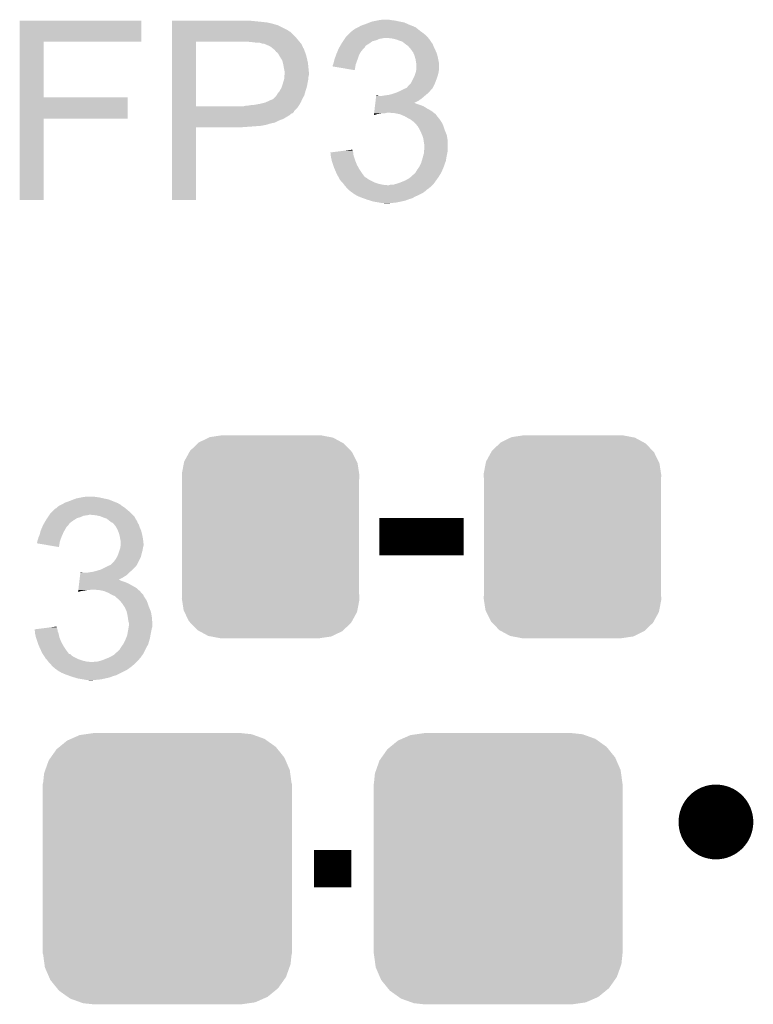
# Model space of a CAD drawing. Extents: x -4 to 126, y -8 to 66.
# Tile 159 of 256: x 56.59 to 60.58, y 47.02 to 52.36. Entities that reach past the tile are written whole.
import ezdxf

# ---------------------------------------------------------------- set-up
doc = ezdxf.new("R2010")
doc.units = 0
doc.layers.get('0').update_dxf_attribs({"linetype": 'CONTINUOUS'})
doc.layers.add('CLICKER_2_FOR_TMPM4L4A_V104_GTO', color=11, linetype='CONTINUOUS')
doc.layers.add('CLICKER_2_FOR_TMPM4L4A_V104_GTS', color=8, linetype='CONTINUOUS')

# ---------------------------------------------------------------- blocks, each defined once
blk = doc.blocks.new('CUSTOM_204')
for points in [[(-0.39008, 0.512452), (-0.336512, 0.538644), (0.3876, 0.512452), (0.339192, 0.538644)], [(-0.336512, 0.538644), (-0.330752, 0.54146), (0.339192, 0.538644), (0.324464, 0.54146)], [(-0.330752, 0.54146), (-0.266332, 0.551046), (0.324464, 0.54146), (0.274326, 0.551046)], [(-0.266332, 0.551046), (-0.26543, 0.55118), (0.274326, 0.551046), (0.26543, 0.55118)], [(-0.437866, 0.466866), (-0.39557, 0.507216), (0.436224, 0.466866), (0.397276, 0.507216)], [(-0.39557, 0.507216), (-0.39008, 0.512452), (0.397276, 0.507216), (0.3876, 0.512452)], [(-0.469636, 0.408968), (-0.4418, 0.4597), (0.468318, 0.408968), (0.44314, 0.4597)], [(-0.4418, 0.4597), (-0.437866, 0.466866), (0.44314, 0.4597), (0.436224, 0.466866)], [(-0.482418, 0.344176), (-0.4713, 0.400542), (0.481224, 0.344176), (0.472498, 0.400542)], [(-0.4713, 0.400542), (-0.469636, 0.408968), (0.472498, 0.400542), (0.468318, 0.408968)], [(-0.4826, 0.33528), (-0.482418, 0.344176), (0.4826, 0.33528), (0.481224, 0.344176)], [(-0.48133, 0.311898), (-0.4826, 0.33528), (0.48133, 0.311898), (0.4826, 0.33528)], [(-0.48133, 0.311896), (-0.48133, 0.311898), (0.48133, 0.311896), (0.48133, 0.311898)], [(-0.48133, -0.311896), (-0.48133, 0.311896), (0.48133, -0.311896), (0.48133, 0.311896)], [(-0.4826, -0.33528), (-0.481332, -0.311898), (0.4826, -0.33528), (0.48133, -0.311898)], [(-0.481332, -0.311898), (-0.48133, -0.311896), (0.48133, -0.311898), (0.48133, -0.311896)], [(-0.481222, -0.344176), (-0.4826, -0.33528), (0.482418, -0.344176), (0.4826, -0.33528)], [(-0.472498, -0.400542), (-0.481222, -0.344176), (0.471298, -0.400542), (0.482418, -0.344176)], [(-0.468316, -0.408968), (-0.472498, -0.400542), (0.469636, -0.408968), (0.471298, -0.400542)], [(-0.44314, -0.4597), (-0.468316, -0.408968), (0.441798, -0.4597), (0.469636, -0.408968)], [(-0.436222, -0.466866), (-0.44314, -0.4597), (0.437866, -0.466866), (0.441798, -0.4597)], [(-0.397276, -0.507216), (-0.436222, -0.466866), (0.395568, -0.507216), (0.437866, -0.466866)], [(-0.387598, -0.512452), (-0.397276, -0.507216), (0.39008, -0.512452), (0.395568, -0.507216)], [(-0.339192, -0.538644), (-0.387598, -0.512452), (0.33651, -0.538644), (0.39008, -0.512452)], [(-0.324462, -0.54146), (-0.339192, -0.538644), (0.330752, -0.54146), (0.33651, -0.538644)], [(-0.274326, -0.551046), (-0.324462, -0.54146), (0.26633, -0.551046), (0.330752, -0.54146)], [(-0.26543, -0.55118), (-0.274326, -0.551046), (0.26543, -0.55118), (0.26633, -0.551046)]]:
    blk.add_solid(points)
blk = doc.blocks.new('CUSTOM_205')
for points in [[(-0.586032, 0.66231), (-0.544558, 0.696232), (0.58904, 0.66231), (0.541268, 0.696232)], [(-0.544558, 0.696232), (-0.523568, 0.705436), (0.541268, 0.696232), (0.528306, 0.705436)], [(-0.523568, 0.705436), (-0.47634, 0.726144), (0.528306, 0.705436), (0.470706, 0.726144)], [(-0.47634, 0.726144), (-0.444658, 0.730636), (0.470706, 0.726144), (0.45821, 0.730636)], [(-0.444658, 0.730636), (-0.40259, 0.7366), (0.45821, 0.730636), (0.40259, 0.7366)], [(-0.633606, 0.604434), (-0.602216, 0.649072), (0.635932, 0.604434), (0.599766, 0.649072)], [(-0.602216, 0.649072), (-0.586032, 0.66231), (0.599766, 0.649072), (0.58904, 0.66231)], [(-0.645062, 0.58814), (-0.633606, 0.604434), (0.642988, 0.58814), (0.635932, 0.604434)], [(-0.669936, 0.517928), (-0.663508, 0.536078), (0.668014, 0.517928), (0.665526, 0.536078)], [(-0.663508, 0.536078), (-0.645062, 0.58814), (0.665526, 0.536078), (0.642988, 0.58814)], [(-0.67564, 0.46228), (-0.669936, 0.517928), (0.67564, 0.46228), (0.668014, 0.517928)], [(-0.67691, -0.46228), (-0.67691, 0.46228), (0.67691, -0.46228), (0.67691, 0.46228)], [(-0.668012, -0.517928), (-0.67564, -0.46228), (0.669936, -0.517928), (0.67564, -0.46228)], [(-0.665526, -0.536078), (-0.668012, -0.517928), (0.663506, -0.536078), (0.669936, -0.517928)], [(-0.642986, -0.58814), (-0.665526, -0.536078), (0.645062, -0.58814), (0.663506, -0.536078)], [(-0.635932, -0.604434), (-0.642986, -0.58814), (0.633604, -0.604434), (0.645062, -0.58814)], [(-0.599764, -0.649072), (-0.635932, -0.604434), (0.602216, -0.649072), (0.633604, -0.604434)], [(-0.58904, -0.66231), (-0.599764, -0.649072), (0.58603, -0.66231), (0.602216, -0.649072)], [(-0.541266, -0.696232), (-0.58904, -0.66231), (0.544558, -0.696232), (0.58603, -0.66231)], [(-0.528306, -0.705436), (-0.541266, -0.696232), (0.523566, -0.705436), (0.544558, -0.696232)], [(-0.470704, -0.726144), (-0.528306, -0.705436), (0.47634, -0.726144), (0.523566, -0.705436)], [(-0.45821, -0.730636), (-0.470704, -0.726144), (0.444656, -0.730636), (0.47634, -0.726144)], [(-0.40259, -0.7366), (-0.45821, -0.730636), (0.40259, -0.7366), (0.444656, -0.730636)]]:
    blk.add_solid(points)

msp = doc.modelspace()

# ---------------------------------------------------------------- linework, layer by layer
at = {"layer": 'CLICKER_2_FOR_TMPM4L4A_V104_GTO', "const_width": 0.2032}
for points in [[(58.547, 49.5554), (59.0042, 49.5554)], [(58.1914, 47.752), (58.3946, 47.752)]]:
    msp.add_lwpolyline(points, dxfattribs=at)
msp.add_lwpolyline([(60.2742, 48.006, 1), (60.4774, 48.006, 1)], format="xyb", close=True, dxfattribs=at)
at = {"layer": 'CLICKER_2_FOR_TMPM4L4A_V104_GTO'}
for points in [[(56.591218, 52.24526), (56.59122, 52.359538), (57.251578, 52.24526), (57.2516, 52.359538)], [(56.59122, 52.359538), (56.591222, 52.35956), (57.2516, 52.359538), (56.591222, 52.35956)], [(57.41926, 52.35702), (57.419262, 52.35956), (57.86374, 52.35702), (57.840878, 52.35956)], [(57.41926, 52.35194), (57.41926, 52.35702), (57.91454, 52.35194), (57.86374, 52.35702)], [(57.41926, 52.3494), (57.41926, 52.35194), (57.934862, 52.3494), (57.91454, 52.35194)], [(57.41926, 52.34686), (57.41926, 52.3494), (57.94756, 52.34686), (57.937402, 52.3494)], [(57.41926, 52.34432), (57.41926, 52.34686), (57.96026, 52.34432), (57.94756, 52.34686)], [(57.41926, 52.33416), (57.41926, 52.34432), (57.99582, 52.33416), (57.96026, 52.34432)], [(57.41926, 52.31384), (57.41926, 52.33416), (58.036458, 52.31384), (57.99582, 52.33416)], [(58.412382, 52.31384), (58.432694, 52.323998), (58.75528, 52.31384), (58.742582, 52.323998)], [(58.432694, 52.323998), (58.432698, 52.324), (58.742582, 52.323998), (58.742578, 52.324)], [(58.432698, 52.324), (58.436932, 52.32654), (58.742578, 52.324), (58.734964, 52.32654)], [(58.436932, 52.32654), (58.441154, 52.329074), (58.734964, 52.32654), (58.732426, 52.329074)], [(58.441154, 52.329074), (58.441166, 52.32908), (58.732426, 52.329074), (58.729884, 52.32908)], [(58.441166, 52.32908), (58.4454, 52.33162), (58.729884, 52.32908), (58.723534, 52.33162)], [(58.4454, 52.33162), (58.466354, 52.33924), (58.723534, 52.33162), (58.70448, 52.33924)], [(58.466354, 52.33924), (58.47334, 52.34178), (58.70448, 52.33924), (58.698766, 52.34178)], [(58.47334, 52.34178), (58.493146, 52.349398), (58.698766, 52.34178), (58.681622, 52.349398)], [(58.493146, 52.349398), (58.506362, 52.35448), (58.681622, 52.349398), (58.65622, 52.35448)], [(58.506362, 52.35448), (58.53176, 52.35956), (58.65622, 52.35448), (58.633358, 52.35956)], [(58.53176, 52.35956), (58.54446, 52.3621), (58.633358, 52.35956), (58.61304, 52.3621)], [(58.54446, 52.3621), (58.562242, 52.36464), (58.61304, 52.3621), (58.597802, 52.36464)], [(57.419258, 52.26558), (57.41926, 52.298598), (58.09488, 52.26558), (58.06186, 52.298598)], [(57.419258, 52.25034), (57.419258, 52.26558), (58.10758, 52.25034), (58.09488, 52.26558)], [(57.41926, 52.303678), (57.41926, 52.31384), (58.05424, 52.303678), (58.036458, 52.31384)], [(57.41926, 52.301138), (57.41926, 52.303678), (58.056784, 52.301138), (58.05424, 52.303678)], [(57.41926, 52.298598), (57.41926, 52.301138), (58.06186, 52.298598), (58.056784, 52.301138)], [(58.357344, 52.260498), (58.359038, 52.26304), (58.546998, 52.260498), (58.56224, 52.26304)], [(58.359038, 52.26304), (58.360732, 52.26558), (58.56224, 52.26304), (58.574938, 52.26558)], [(58.360732, 52.26558), (58.364122, 52.270662), (58.81225, 52.26558), (58.807896, 52.270662)], [(58.364122, 52.270662), (58.3692, 52.27574), (58.807896, 52.270662), (58.803542, 52.27574)], [(58.3692, 52.27574), (58.38444, 52.29098), (58.803542, 52.27574), (58.78576, 52.29098)], [(58.38444, 52.29098), (58.394604, 52.301142), (58.78576, 52.29098), (58.771534, 52.301142)], [(58.394604, 52.301142), (58.399676, 52.30368), (58.771534, 52.301142), (58.76798, 52.30368)], [(58.399676, 52.30368), (58.39968, 52.303682), (58.76798, 52.30368), (58.767978, 52.303682)], [(58.39968, 52.303682), (58.40476, 52.30876), (58.767978, 52.303682), (58.76163, 52.30876)], [(58.40476, 52.30876), (58.412382, 52.31384), (58.76163, 52.30876), (58.75528, 52.31384)], [(58.613038, 52.26304), (58.587642, 52.26558), (58.814428, 52.26304), (58.81225, 52.26558)], [(58.635898, 52.25796), (58.613038, 52.26304), (58.81878, 52.25796), (58.814428, 52.26304)], [(56.591212, 51.943), (56.591218, 52.245238), (56.720762, 51.943), (56.72074, 52.245238)], [(56.591218, 52.245238), (56.591218, 52.24526), (56.72074, 52.245238), (57.251578, 52.24526)], [(57.41925, 51.894762), (57.419258, 52.24526), (57.54878, 51.894762), (57.548802, 52.24526)], [(57.419258, 52.24526), (57.419258, 52.25034), (58.111934, 52.24526), (58.10758, 52.25034)], [(57.85358, 52.24272), (57.82818, 52.24526), (58.114112, 52.24272), (58.111934, 52.24526)], [(57.873902, 52.24018), (57.85358, 52.24272), (58.116288, 52.24018), (58.114112, 52.24272)], [(57.901838, 52.23764), (57.891682, 52.24018), (58.118466, 52.23764), (58.116288, 52.24018)], [(57.909464, 52.2351), (57.901838, 52.23764), (58.120642, 52.2351), (58.118466, 52.23764)], [(57.917084, 52.235098), (57.909464, 52.2351), (58.120644, 52.235098), (58.120642, 52.2351)], [(57.92301, 52.232558), (57.917084, 52.235098), (58.12282, 52.232558), (58.120644, 52.235098)], [(57.95264, 52.219858), (57.92301, 52.232558), (58.128468, 52.219858), (58.12282, 52.232558)], [(57.96534, 52.2097), (57.95264, 52.219858), (58.132982, 52.2097), (58.128468, 52.219858)], [(57.96852, 52.207156), (57.96534, 52.2097), (58.13552, 52.207156), (58.132982, 52.2097)], [(58.322842, 52.202078), (58.32602, 52.209702), (58.455558, 52.202078), (58.463182, 52.209702)], [(58.32602, 52.209702), (58.327498, 52.212238), (58.463182, 52.209702), (58.465718, 52.212238)], [(58.327498, 52.212238), (58.33194, 52.219854), (58.465718, 52.212238), (58.470796, 52.219854)], [(58.33194, 52.219854), (58.333418, 52.222388), (58.470796, 52.219854), (58.4708, 52.222388)], [(58.333418, 52.222388), (58.340834, 52.2351), (58.4708, 52.222388), (58.49112, 52.2351)], [(58.340834, 52.2351), (58.343798, 52.24018), (58.49112, 52.2351), (58.49823, 52.24018)], [(58.343798, 52.24018), (58.348876, 52.247798), (58.49823, 52.24018), (58.508896, 52.247798)], [(58.348876, 52.247798), (58.352264, 52.25288), (58.508896, 52.247798), (58.529218, 52.25288)], [(58.352264, 52.25288), (58.357344, 52.260498), (58.529218, 52.25288), (58.546998, 52.260498)], [(58.65622, 52.25034), (58.635898, 52.25796), (58.823862, 52.25034), (58.81878, 52.25796)], [(58.671458, 52.24526), (58.65622, 52.25034), (58.827248, 52.24526), (58.823862, 52.25034)], [(58.68416, 52.2351), (58.671458, 52.24526), (58.834022, 52.2351), (58.827248, 52.24526)], [(58.684164, 52.235098), (58.68416, 52.2351), (58.834022, 52.235098), (58.834022, 52.2351)], [(58.687552, 52.232556), (58.684164, 52.235098), (58.83656, 52.232556), (58.834022, 52.235098)], [(58.69432, 52.22748), (58.687552, 52.232556), (58.838254, 52.22748), (58.83656, 52.232556)], [(58.69813, 52.22494), (58.69432, 52.22748), (58.8391, 52.22494), (58.838254, 52.22748)], [(58.701938, 52.2224), (58.69813, 52.22494), (58.840116, 52.2224), (58.8391, 52.22494)], [(58.710648, 52.21224), (58.701938, 52.2224), (58.84418, 52.21224), (58.840116, 52.2224)], [(58.71718, 52.20462), (58.710648, 52.21224), (58.84799, 52.20462), (58.84418, 52.21224)], [(57.97804, 52.19954), (57.96852, 52.207156), (58.13806, 52.19954), (58.13552, 52.207156)], [(57.978042, 52.199538), (57.97804, 52.19954), (58.138062, 52.199538), (58.13806, 52.19954)], [(57.985662, 52.189378), (57.978042, 52.199538), (58.142126, 52.189378), (58.138062, 52.199538)], [(57.989466, 52.186842), (57.985662, 52.189378), (58.14314, 52.186842), (58.142126, 52.189378)], [(57.993282, 52.184298), (57.989466, 52.186842), (58.143988, 52.184298), (58.14314, 52.186842)], [(57.998358, 52.176682), (57.993282, 52.184298), (58.146526, 52.176682), (58.143988, 52.184298)], [(58.001264, 52.1716), (57.998358, 52.176682), (58.148218, 52.1716), (58.146526, 52.176682)], [(58.00852, 52.1589), (58.001264, 52.1716), (58.151396, 52.1589), (58.148218, 52.1716)], [(58.013602, 52.15128), (58.00852, 52.1589), (58.1533, 52.15128), (58.151396, 52.1589)], [(58.303162, 52.15128), (58.310548, 52.171598), (58.428466, 52.15128), (58.43524, 52.171598)], [(58.310548, 52.171598), (58.31332, 52.179218), (58.43524, 52.171598), (58.439592, 52.179218)], [(58.31332, 52.179218), (58.317552, 52.189378), (58.439592, 52.179218), (58.445398, 52.189378)], [(58.317552, 52.189378), (58.322842, 52.202078), (58.445398, 52.189378), (58.455558, 52.202078)], [(58.722624, 52.197), (58.71718, 52.20462), (58.8518, 52.197), (58.84799, 52.20462)], [(58.729878, 52.186842), (58.722624, 52.197), (58.856154, 52.186842), (58.8518, 52.197)], [(58.733148, 52.179218), (58.729878, 52.186842), (58.85942, 52.179218), (58.856154, 52.186842)], [(58.7375, 52.169062), (58.733148, 52.179218), (58.86196, 52.169062), (58.85942, 52.179218)], [(58.740404, 52.1589), (58.7375, 52.169062), (58.8645, 52.1589), (58.86196, 52.169062)], [(58.74258, 52.151282), (58.740404, 52.1589), (58.866024, 52.151282), (58.8645, 52.1589)], [(58.018682, 52.143658), (58.013602, 52.15128), (58.154994, 52.143658), (58.1533, 52.15128)], [(58.022492, 52.128418), (58.018682, 52.143658), (58.15838, 52.128418), (58.154994, 52.143658)], [(58.02376, 52.12334), (58.022492, 52.128418), (58.158888, 52.12334), (58.15838, 52.128418)], [(58.0263, 52.1081), (58.02376, 52.12334), (58.160412, 52.1081), (58.158888, 52.12334)], [(58.03138, 52.082698), (58.0263, 52.1081), (58.162954, 52.082698), (58.160412, 52.1081)], [(58.293, 52.110658), (58.293002, 52.118264), (58.415762, 52.110658), (58.417034, 52.118264)], [(58.412358, 52.090324), (58.293, 52.110658), (58.412358, 52.090324), (58.415762, 52.110658)], [(58.293002, 52.118264), (58.294268, 52.120798), (58.417034, 52.118264), (58.41746, 52.120798)], [(58.294268, 52.120798), (58.29554, 52.123342), (58.41746, 52.120798), (58.418384, 52.123342)], [(58.29554, 52.123342), (58.298078, 52.13096), (58.418384, 52.123342), (58.421154, 52.13096)], [(58.298078, 52.13096), (58.302526, 52.14874), (58.421154, 52.13096), (58.42762, 52.14874)], [(58.302526, 52.14874), (58.303162, 52.15128), (58.42762, 52.14874), (58.428466, 52.15128)], [(58.74512, 52.13604), (58.74258, 52.151282), (58.869072, 52.13604), (58.866024, 52.151282)], [(58.74563, 52.133498), (58.74512, 52.13604), (58.86958, 52.133498), (58.869072, 52.13604)], [(58.74766, 52.123342), (58.74563, 52.133498), (58.86958, 52.123342), (58.86958, 52.133498)], [(58.74766, 52.097942), (58.74766, 52.123342), (58.86958, 52.097942), (58.86958, 52.123342)], [(58.02905, 52.044598), (58.029898, 52.054758), (58.16092, 52.044598), (58.16092, 52.054758)], [(58.029898, 52.054758), (58.030744, 52.064918), (58.16092, 52.054758), (58.16346, 52.064918)], [(58.030744, 52.064918), (58.03138, 52.07254), (58.16346, 52.064918), (58.16346, 52.07254)], [(58.03138, 52.077622), (58.03138, 52.082698), (58.16346, 52.077622), (58.162954, 52.082698)], [(58.03138, 52.07254), (58.03138, 52.077622), (58.16346, 52.07254), (58.16346, 52.077622)], [(58.717182, 52.019204), (58.734958, 52.05476), (58.848626, 52.019204), (58.86196, 52.05476)], [(58.734958, 52.05476), (58.7375, 52.059842), (58.86196, 52.05476), (58.863412, 52.059842)], [(58.7375, 52.059842), (58.741732, 52.072538), (58.863412, 52.059842), (58.86704, 52.072538)], [(58.741732, 52.072538), (58.74512, 52.0827), (58.86704, 52.072538), (58.868732, 52.0827)], [(58.74512, 52.0827), (58.745966, 52.087778), (58.868732, 52.0827), (58.86958, 52.087778)], [(58.745966, 52.087778), (58.74766, 52.097942), (58.86958, 52.087778), (58.86958, 52.097942)], [(58.0136, 51.993798), (58.016986, 52.003958), (58.150172, 51.993798), (58.1533, 52.003958)], [(58.016986, 52.003958), (58.02122, 52.01666), (58.1533, 52.003958), (58.155416, 52.01666)], [(58.02122, 52.01666), (58.021982, 52.0192), (58.155416, 52.01666), (58.15584, 52.0192)], [(58.021982, 52.0192), (58.02884, 52.042058), (58.15584, 52.0192), (58.16041, 52.042058)], [(58.02884, 52.042058), (58.02905, 52.044598), (58.16041, 52.042058), (58.16092, 52.044598)], [(58.693048, 51.9938), (58.696862, 51.996342), (58.836558, 51.9938), (58.837828, 51.996342)], [(58.696862, 51.996342), (58.704482, 52.0065), (58.837828, 51.996342), (58.842908, 52.0065)], [(58.704482, 52.0065), (58.712098, 52.01412), (58.842908, 52.0065), (58.84672, 52.01412)], [(58.712098, 52.01412), (58.717182, 52.019204), (58.84672, 52.01412), (58.848626, 52.019204)], [(56.591208, 51.82616), (56.591212, 51.942978), (57.177918, 51.82616), (57.17794, 51.942978)], [(56.591212, 51.942978), (56.591212, 51.943), (57.17794, 51.942978), (56.720762, 51.943)], [(57.970416, 51.93538), (57.985658, 51.950618), (58.1279, 51.93538), (58.136608, 51.950618)], [(57.985658, 51.950618), (57.987182, 51.953158), (58.136608, 51.950618), (58.13806, 51.953158)], [(57.987182, 51.953158), (57.993278, 51.963318), (58.13806, 51.953158), (58.140962, 51.963318)], [(57.993278, 51.963318), (57.999374, 51.97094), (58.140962, 51.963318), (58.14314, 51.97094)], [(57.999374, 51.97094), (58.00344, 51.976022), (58.14314, 51.97094), (58.144702, 51.976022)], [(58.00344, 51.976022), (58.0136, 51.993798), (58.144702, 51.976022), (58.150172, 51.993798)], [(58.527422, 51.93792), (58.528936, 51.95062), (58.778142, 51.93792), (58.792956, 51.95062)], [(58.528936, 51.95062), (58.529238, 51.953158), (58.541924, 51.95062), (58.536844, 51.953158)], [(58.529238, 51.953158), (58.52924, 51.95316), (58.536844, 51.953158), (58.52924, 51.95316)], [(58.559702, 51.95062), (58.57494, 51.95316), (58.792956, 51.95062), (58.79592, 51.95316)], [(58.57494, 51.95316), (58.59526, 51.9557), (58.79592, 51.95316), (58.798968, 51.9557)], [(58.59526, 51.9557), (58.615578, 51.96078), (58.798968, 51.9557), (58.805064, 51.96078)], [(58.615578, 51.96078), (58.630818, 51.96586), (58.805064, 51.96078), (58.81116, 51.96586)], [(58.630818, 51.96586), (58.638438, 51.9684), (58.81116, 51.96586), (58.813698, 51.9684)], [(58.638438, 51.9684), (58.655584, 51.97602), (58.813698, 51.9684), (58.821318, 51.97602)], [(58.655584, 51.97602), (58.6613, 51.97856), (58.821318, 51.97602), (58.823222, 51.97856)], [(58.6613, 51.97856), (58.676538, 51.986178), (58.823222, 51.97856), (58.82894, 51.986178)], [(58.676538, 51.986178), (58.686704, 51.99126), (58.82894, 51.986178), (58.834018, 51.99126)], [(58.686704, 51.99126), (58.689246, 51.991264), (58.834018, 51.99126), (58.834022, 51.991264)], [(58.689246, 51.991264), (58.693048, 51.9938), (58.834022, 51.991264), (58.836558, 51.9938)], [(57.41925, 51.89474), (57.41925, 51.894762), (57.810398, 51.89474), (57.54878, 51.894762)], [(57.41925, 51.882038), (57.41925, 51.89474), (58.097418, 51.882038), (58.106492, 51.89474)], [(57.810398, 51.89474), (57.820558, 51.89728), (58.106492, 51.89474), (58.108306, 51.89728)], [(57.830718, 51.89728), (57.84087, 51.899818), (58.108306, 51.89728), (58.11012, 51.899818)], [(57.84087, 51.899818), (57.84088, 51.89982), (58.11012, 51.899818), (58.11012, 51.89982)], [(57.84088, 51.89982), (57.868822, 51.90236), (58.11012, 51.89982), (58.111572, 51.90236)], [(57.868822, 51.90236), (57.89676, 51.90744), (58.111572, 51.90236), (58.114474, 51.90744)], [(57.89676, 51.90744), (57.927238, 51.915058), (58.114474, 51.90744), (58.118828, 51.915058)], [(57.927238, 51.915058), (57.932824, 51.917598), (58.118828, 51.915058), (58.12028, 51.917598)], [(57.932824, 51.917598), (57.95518, 51.92776), (58.12028, 51.917598), (58.124634, 51.92776)], [(57.95518, 51.92776), (57.967876, 51.93284), (58.124634, 51.92776), (58.12681, 51.93284)], [(57.967876, 51.93284), (57.970416, 51.93538), (58.12681, 51.93284), (58.1279, 51.93538)], [(58.52076, 51.882042), (58.522274, 51.894738), (58.80608, 51.882042), (58.785762, 51.894738)], [(58.522274, 51.894738), (58.523182, 51.90236), (58.785762, 51.894738), (58.76544, 51.90236)], [(58.523182, 51.90236), (58.52409, 51.90998), (58.76544, 51.90236), (58.742584, 51.90998)], [(58.52409, 51.90998), (58.524392, 51.912514), (58.742584, 51.90998), (58.740046, 51.912514)], [(58.524392, 51.912514), (58.524394, 51.91252), (58.740046, 51.912514), (58.735052, 51.91252)], [(58.524394, 51.91252), (58.525908, 51.92522), (58.735052, 51.91252), (58.760358, 51.92522)], [(58.525908, 51.92522), (58.527422, 51.93792), (58.760358, 51.92522), (58.778142, 51.93792)], [(57.41925, 51.866794), (57.41925, 51.882038), (58.08218, 51.866794), (58.097418, 51.882038)], [(57.41925, 51.864254), (57.41925, 51.866794), (58.082174, 51.864254), (58.08218, 51.866794)], [(57.41925, 51.85664), (57.41925, 51.864254), (58.074556, 51.85664), (58.082174, 51.864254)], [(57.41925, 51.854096), (57.41925, 51.85664), (58.066938, 51.854096), (58.074556, 51.85664)], [(57.41925, 51.846478), (57.41925, 51.854096), (58.059318, 51.846478), (58.066938, 51.854096)], [(57.41925, 51.83124), (57.41925, 51.846478), (58.03392, 51.83124), (58.059318, 51.846478)], [(58.516524, 51.846512), (58.517124, 51.85156), (58.516524, 51.846512), (58.534298, 51.85156)], [(58.517124, 51.85156), (58.51773, 51.85664), (58.534298, 51.85156), (58.564778, 51.85664)], [(58.51773, 51.85664), (58.518034, 51.85918), (58.577478, 51.85664), (58.587638, 51.85918)], [(58.518034, 51.85918), (58.519244, 51.86934), (58.842002, 51.85918), (58.828938, 51.86934)], [(58.519244, 51.86934), (58.52076, 51.882042), (58.828938, 51.86934), (58.80608, 51.882042)], [(58.63082, 51.85664), (58.600342, 51.85918), (58.845268, 51.85664), (58.842002, 51.85918)], [(58.656218, 51.85156), (58.63082, 51.85664), (58.8518, 51.85156), (58.845268, 51.85664)], [(58.656224, 51.851558), (58.656218, 51.85156), (58.851802, 51.851558), (58.8518, 51.85156)], [(58.68162, 51.8414), (58.656224, 51.851558), (58.859704, 51.8414), (58.851802, 51.851558)], [(58.699402, 51.83124), (58.68162, 51.8414), (58.867608, 51.83124), (58.859704, 51.8414)], [(56.5912, 51.384222), (56.591208, 51.826138), (56.720718, 51.384222), (56.72074, 51.826138)], [(56.591208, 51.826138), (56.591208, 51.82616), (56.72074, 51.826138), (57.177918, 51.82616)], [(57.419248, 51.82362), (57.41925, 51.83124), (58.01868, 51.82362), (58.03392, 51.83124)], [(57.419248, 51.816), (57.419248, 51.82362), (57.99836, 51.816), (58.01868, 51.82362)], [(57.419248, 51.805838), (57.419248, 51.816), (57.978038, 51.805838), (57.99836, 51.816)], [(57.419248, 51.80076), (57.419248, 51.805838), (57.955182, 51.80076), (57.978038, 51.805838)], [(57.419248, 51.79314), (57.419248, 51.80076), (57.92978, 51.79314), (57.955182, 51.80076)], [(57.419248, 51.78806), (57.419248, 51.79314), (57.90184, 51.78806), (57.92978, 51.79314)], [(57.419248, 51.78298), (57.419248, 51.78806), (57.8358, 51.78298), (57.90184, 51.78806)], [(57.419248, 51.78044), (57.419248, 51.78298), (57.797702, 51.78044), (57.8358, 51.78298)], [(58.704482, 51.8287), (58.699402, 51.83124), (58.869582, 51.8287), (58.867608, 51.83124)], [(58.709562, 51.82616), (58.704482, 51.8287), (58.87212, 51.82616), (58.869582, 51.8287)], [(58.714638, 51.823622), (58.709562, 51.82616), (58.873812, 51.823622), (58.87212, 51.82616)], [(58.72734, 51.81346), (58.714638, 51.823622), (58.880588, 51.81346), (58.873812, 51.823622)], [(58.73496, 51.80838), (58.72734, 51.81346), (58.883974, 51.80838), (58.880588, 51.81346)], [(58.737502, 51.80584), (58.73496, 51.80838), (58.885668, 51.80584), (58.883974, 51.80838)], [(58.739726, 51.8033), (58.737502, 51.80584), (58.88736, 51.8033), (58.885668, 51.80584)], [(58.75528, 51.78552), (58.739726, 51.8033), (58.89498, 51.78552), (58.88736, 51.8033)], [(58.76798, 51.76266), (58.75528, 51.78552), (58.9026, 51.76266), (58.89498, 51.78552)], [(57.41924, 51.384222), (57.419248, 51.780418), (57.548758, 51.384222), (57.54878, 51.780418)], [(57.419248, 51.780418), (57.419248, 51.78044), (57.54878, 51.780418), (57.797702, 51.78044)], [(58.77814, 51.739798), (58.76798, 51.76266), (58.911746, 51.739798), (58.9026, 51.76266)], [(58.778988, 51.737258), (58.77814, 51.739798), (58.91276, 51.737258), (58.911746, 51.739798)], [(58.785758, 51.716942), (58.778988, 51.737258), (58.916146, 51.716942), (58.91276, 51.737258)], [(58.787212, 51.706778), (58.785758, 51.716942), (58.91784, 51.706778), (58.916146, 51.716942)], [(58.7883, 51.69916), (58.787212, 51.706778), (58.91784, 51.69916), (58.91784, 51.706778)], [(58.79084, 51.683922), (58.7883, 51.69916), (58.91784, 51.683922), (58.91784, 51.69916)], [(58.79084, 51.668678), (58.79084, 51.683922), (58.91784, 51.668678), (58.91784, 51.683922)], [(58.28032, 51.64328), (58.320152, 51.648358), (58.403914, 51.64328), (58.402222, 51.648358)], [(58.280602, 51.640736), (58.28032, 51.64328), (58.40476, 51.640736), (58.403914, 51.64328)], [(58.281442, 51.633118), (58.280602, 51.640736), (58.40476, 51.633118), (58.40476, 51.640736)], [(58.28256, 51.622962), (58.281442, 51.633118), (58.4073, 51.622962), (58.40476, 51.633118)], [(58.28284, 51.620422), (58.28256, 51.622962), (58.408148, 51.620422), (58.4073, 51.622962)], [(58.287356, 51.6001), (58.28284, 51.620422), (58.41492, 51.6001), (58.408148, 51.620422)], [(58.320152, 51.648358), (58.35997, 51.653434), (58.402222, 51.648358), (58.40222, 51.653434)], [(58.35997, 51.653434), (58.379896, 51.655974), (58.40222, 51.653434), (58.399686, 51.655974)], [(58.379896, 51.655974), (58.39968, 51.658496), (58.399686, 51.655974), (58.39968, 51.658496)], [(58.781372, 51.6128), (58.7883, 51.638202), (58.91022, 51.6128), (58.9153, 51.638202)], [(58.7883, 51.638202), (58.789358, 51.650898), (58.9153, 51.638202), (58.91784, 51.650898)], [(58.789358, 51.650898), (58.79084, 51.668678), (58.91784, 51.650898), (58.91784, 51.668678)], [(58.28792, 51.597562), (58.287356, 51.6001), (58.415936, 51.597562), (58.41492, 51.6001)], [(58.295542, 51.574698), (58.28792, 51.597562), (58.42508, 51.574698), (58.415936, 51.597562)], [(58.30062, 51.55946), (58.295542, 51.574698), (58.433548, 51.55946), (58.42508, 51.574698)], [(58.7629, 51.564542), (58.773062, 51.584862), (58.895886, 51.564542), (58.903142, 51.584862)], [(58.773062, 51.584862), (58.77687, 51.59756), (58.903142, 51.584862), (58.907678, 51.59756)], [(58.77687, 51.59756), (58.78068, 51.61026), (58.907678, 51.59756), (58.909796, 51.61026)], [(58.78068, 51.61026), (58.781372, 51.6128), (58.909796, 51.61026), (58.91022, 51.6128)], [(58.303886, 51.55184), (58.30062, 51.55946), (58.43778, 51.55184), (58.433548, 51.55946)], [(58.313684, 51.52898), (58.303886, 51.55184), (58.45302, 51.52898), (58.43778, 51.55184)], [(58.31586, 51.523902), (58.313684, 51.52898), (58.456832, 51.523902), (58.45302, 51.52898)], [(58.32348, 51.511198), (58.31586, 51.523902), (58.466366, 51.511198), (58.456832, 51.523902)], [(58.715274, 51.508662), (58.73242, 51.5239), (58.86704, 51.508662), (58.876562, 51.5239)], [(58.73242, 51.5239), (58.737502, 51.528982), (58.876562, 51.5239), (58.87974, 51.528982)], [(58.737502, 51.528982), (58.742582, 51.534062), (58.87974, 51.528982), (58.88228, 51.534062)], [(58.742582, 51.534062), (58.748674, 51.54422), (58.88228, 51.534062), (58.88736, 51.54422)], [(58.748674, 51.54422), (58.750198, 51.54676), (58.88736, 51.54422), (58.888448, 51.54676)], [(58.750198, 51.54676), (58.761084, 51.562002), (58.888448, 51.54676), (58.89498, 51.562002)], [(58.761084, 51.562002), (58.7629, 51.564542), (58.89498, 51.562002), (58.895886, 51.564542)], [(58.32475, 51.50866), (58.32348, 51.511198), (58.46827, 51.50866), (58.466366, 51.511198)], [(58.324752, 51.508656), (58.32475, 51.50866), (58.470806, 51.508656), (58.46827, 51.50866)], [(58.32729, 51.50358), (58.324752, 51.508656), (58.47842, 51.50358), (58.470806, 51.508656)], [(58.331098, 51.495962), (58.32729, 51.50358), (58.48858, 51.495962), (58.47842, 51.50358)], [(58.3311, 51.49596), (58.331098, 51.495962), (58.488582, 51.49596), (58.48858, 51.495962)], [(58.341258, 51.483262), (58.3311, 51.49596), (58.513978, 51.483262), (58.488582, 51.49596)], [(58.3438, 51.48072), (58.341258, 51.483262), (58.519062, 51.48072), (58.513978, 51.483262)], [(58.348878, 51.47564), (58.3438, 51.48072), (58.534302, 51.47564), (58.519062, 51.48072)], [(58.350784, 51.4731), (58.348878, 51.47564), (58.541922, 51.4731), (58.534302, 51.47564)], [(58.354596, 51.46802), (58.350784, 51.4731), (58.564782, 51.46802), (58.541922, 51.4731)], [(58.3565, 51.465482), (58.354596, 51.46802), (58.59016, 51.465482), (58.564782, 51.46802)], [(58.356502, 51.46548), (58.3565, 51.465482), (58.590178, 51.46548), (58.59016, 51.465482)], [(58.364118, 51.45786), (58.356502, 51.46548), (58.826398, 51.45786), (58.834018, 51.46548)], [(58.590178, 51.46548), (58.597802, 51.465482), (58.834018, 51.46548), (58.83402, 51.465482)], [(58.597802, 51.465482), (58.605424, 51.46802), (58.83402, 51.465482), (58.836558, 51.46802)], [(58.620664, 51.46802), (58.638432, 51.473098), (58.836558, 51.46802), (58.841638, 51.473098)], [(58.638432, 51.473098), (58.63844, 51.4731), (58.841638, 51.473098), (58.841638, 51.4731)], [(58.63844, 51.4731), (58.6613, 51.48072), (58.841638, 51.4731), (58.847082, 51.48072)], [(58.6613, 51.48072), (58.686702, 51.49088), (58.847082, 51.48072), (58.854338, 51.49088)], [(58.686702, 51.49088), (58.70956, 51.503582), (58.854338, 51.49088), (58.86341, 51.503582)], [(58.70956, 51.503582), (58.715274, 51.508662), (58.86341, 51.503582), (58.86704, 51.508662)], [(58.365392, 51.455318), (58.364118, 51.45786), (58.823856, 51.455318), (58.826398, 51.45786)], [(58.366658, 51.452784), (58.365392, 51.455318), (58.81879, 51.452784), (58.823856, 51.455318)], [(58.366664, 51.452778), (58.366658, 51.452784), (58.81878, 51.452778), (58.81879, 51.452784)], [(58.371742, 51.4477), (58.366664, 51.452778), (58.8137, 51.4477), (58.81878, 51.452778)], [(58.376822, 51.442618), (58.371742, 51.4477), (58.806078, 51.442618), (58.8137, 51.4477)], [(58.385964, 51.435), (58.376822, 51.442618), (58.798458, 51.435), (58.806078, 51.442618)], [(58.39206, 51.42992), (58.385964, 51.435), (58.791686, 51.42992), (58.798458, 51.435)], [(58.39562, 51.427378), (58.39206, 51.42992), (58.788298, 51.427378), (58.791686, 51.42992)], [(58.406284, 51.41976), (58.39562, 51.427378), (58.7756, 51.41976), (58.788298, 51.427378)], [(58.409838, 51.41722), (58.406284, 51.41976), (58.77052, 51.41722), (58.7756, 51.41976)], [(58.418728, 51.41214), (58.409838, 51.41722), (58.76036, 51.41214), (58.77052, 51.41722)], [(58.427618, 51.40706), (58.418728, 51.41214), (58.748504, 51.40706), (58.76036, 51.41214)], [(58.433546, 51.40452), (58.427618, 51.40706), (58.742578, 51.40452), (58.748504, 51.40706)], [(56.720718, 51.3842), (56.5912, 51.384222), (56.720718, 51.3842), (56.720718, 51.384222)], [(57.548758, 51.3842), (57.41924, 51.384222), (57.548758, 51.3842), (57.548758, 51.384222)], [(58.445402, 51.39944), (58.433546, 51.40452), (58.733688, 51.39944), (58.742578, 51.40452)], [(58.459632, 51.394358), (58.445402, 51.39944), (58.724798, 51.394358), (58.733688, 51.39944)], [(58.47385, 51.38928), (58.459632, 51.394358), (58.70702, 51.38928), (58.724798, 51.394358)], [(58.48096, 51.38674), (58.47385, 51.38928), (58.700246, 51.38674), (58.70702, 51.38928)], [(58.49747, 51.38166), (58.48096, 51.38674), (58.686698, 51.38166), (58.700246, 51.38674)], [(58.513978, 51.37658), (58.49747, 51.38166), (58.66384, 51.37658), (58.686698, 51.38166)], [(58.54446, 51.3715), (58.513978, 51.37658), (58.63844, 51.3715), (58.66384, 51.37658)], [(58.557158, 51.36896), (58.54446, 51.3715), (58.61558, 51.36896), (58.63844, 51.3715)], [(58.574938, 51.366422), (58.567316, 51.36896), (58.587662, 51.366422), (58.61558, 51.36896)], [(58.587642, 51.36642), (58.574938, 51.366422), (58.587642, 51.36642), (58.587662, 51.366422)], [(56.83758, 49.74082), (56.86552, 49.75098), (57.118242, 49.74082), (57.092846, 49.75098)], [(56.86552, 49.75098), (56.885326, 49.758598), (57.092846, 49.75098), (57.073802, 49.758598)], [(56.885326, 49.758598), (56.898542, 49.76368), (57.073802, 49.758598), (57.0484, 49.76368)], [(56.898542, 49.76368), (56.92394, 49.76876), (57.0484, 49.76368), (57.025538, 49.76876)], [(56.92394, 49.76876), (56.93664, 49.7713), (57.025538, 49.76876), (57.00776, 49.7713)], [(56.93664, 49.7713), (56.956962, 49.77384), (57.00776, 49.7713), (56.992522, 49.77384)], [(56.761382, 49.684942), (56.77662, 49.70018), (57.19572, 49.684942), (57.17794, 49.70018)], [(56.77662, 49.70018), (56.784244, 49.707802), (57.17794, 49.70018), (57.168794, 49.707802)], [(56.784244, 49.707802), (56.78932, 49.710342), (57.168794, 49.707802), (57.165746, 49.710342)], [(56.78932, 49.710342), (56.791858, 49.71288), (57.165746, 49.710342), (57.1627, 49.71288)], [(56.791858, 49.71288), (56.79694, 49.71796), (57.1627, 49.71288), (57.15508, 49.71796)], [(56.79694, 49.71796), (56.804562, 49.72304), (57.15508, 49.71796), (57.14746, 49.72304)], [(56.804562, 49.72304), (56.824874, 49.733198), (57.14746, 49.72304), (57.134762, 49.733198)], [(56.824874, 49.733198), (56.824878, 49.7332), (57.134762, 49.733198), (57.134758, 49.7332)], [(56.824878, 49.7332), (56.829112, 49.73574), (57.134758, 49.7332), (57.127144, 49.73574)], [(56.829112, 49.73574), (56.833338, 49.738276), (57.127144, 49.73574), (57.1246, 49.738276)], [(56.833338, 49.738276), (56.83758, 49.74082), (57.1246, 49.738276), (57.118242, 49.74082)], [(56.725604, 49.631598), (56.733014, 49.6443), (56.865518, 49.631598), (56.883302, 49.6443)], [(56.733014, 49.6443), (56.735978, 49.64938), (56.883302, 49.6443), (56.891428, 49.64938)], [(56.735978, 49.64938), (56.741056, 49.656998), (56.891428, 49.64938), (56.903618, 49.656998)], [(56.741056, 49.656998), (56.744444, 49.662078), (56.903618, 49.656998), (56.9214, 49.662078)], [(56.744444, 49.662078), (56.749524, 49.669698), (56.9214, 49.662078), (56.939178, 49.669698)], [(56.749524, 49.669698), (56.751218, 49.67224), (56.939178, 49.669698), (56.95696, 49.67224)], [(56.751218, 49.67224), (56.752912, 49.67478), (56.95696, 49.67224), (56.969658, 49.67478)], [(56.752912, 49.67478), (56.756302, 49.679862), (57.205882, 49.67478), (57.2008, 49.679862)], [(56.756302, 49.679862), (56.761382, 49.684942), (57.2008, 49.679862), (57.19572, 49.684942)], [(57.005218, 49.67224), (56.979822, 49.67478), (57.208422, 49.67224), (57.205882, 49.67478)], [(57.028078, 49.66716), (57.005218, 49.67224), (57.213502, 49.66716), (57.208422, 49.67224)], [(57.028084, 49.667158), (57.028078, 49.66716), (57.213502, 49.667158), (57.213502, 49.66716)], [(57.0484, 49.65954), (57.028084, 49.667158), (57.217736, 49.65954), (57.213502, 49.667158)], [(57.063638, 49.65446), (57.0484, 49.65954), (57.220558, 49.65446), (57.217736, 49.65954)], [(57.07634, 49.6443), (57.063638, 49.65446), (57.226202, 49.6443), (57.220558, 49.65446)], [(57.079732, 49.641756), (57.07634, 49.6443), (57.22874, 49.641756), (57.226202, 49.6443)], [(57.0865, 49.63668), (57.079732, 49.641756), (57.230434, 49.63668), (57.22874, 49.641756)], [(56.70342, 49.580798), (56.7055, 49.588422), (56.82996, 49.580798), (56.834316, 49.588422)], [(56.7055, 49.588422), (56.709732, 49.59858), (56.834316, 49.588422), (56.84012, 49.59858)], [(56.709732, 49.59858), (56.715022, 49.611278), (56.84012, 49.59858), (56.847738, 49.611278)], [(56.715022, 49.611278), (56.7182, 49.618902), (56.847738, 49.611278), (56.855362, 49.618902)], [(56.7182, 49.618902), (56.719678, 49.621438), (56.855362, 49.618902), (56.857898, 49.621438)], [(56.719678, 49.621438), (56.724124, 49.62906), (56.857898, 49.621438), (56.86298, 49.62906)], [(56.724124, 49.62906), (56.725604, 49.631598), (56.86298, 49.62906), (56.865518, 49.631598)], [(57.090314, 49.634138), (57.0865, 49.63668), (57.23128, 49.634138), (57.230434, 49.63668)], [(57.094114, 49.631604), (57.090314, 49.634138), (57.232802, 49.631604), (57.23128, 49.634138)], [(57.096652, 49.6316), (57.094114, 49.631604), (57.232804, 49.6316), (57.232802, 49.631604)], [(57.105366, 49.62144), (57.096652, 49.6316), (57.2389, 49.62144), (57.232804, 49.6316)], [(57.1119, 49.61382), (57.105366, 49.62144), (57.241442, 49.61382), (57.2389, 49.62144)], [(57.116254, 49.606202), (57.1119, 49.61382), (57.24398, 49.606202), (57.241442, 49.61382)], [(57.12206, 49.596042), (57.116254, 49.606202), (57.248334, 49.596042), (57.24398, 49.606202)], [(57.125328, 49.588418), (57.12206, 49.596042), (57.2516, 49.588418), (57.248334, 49.596042)], [(57.12968, 49.578262), (57.125328, 49.588418), (57.25414, 49.578262), (57.2516, 49.588418)], [(56.687722, 49.532542), (56.690258, 49.54016), (56.810564, 49.532542), (56.813334, 49.54016)], [(56.690258, 49.54016), (56.6928, 49.550322), (56.813334, 49.54016), (56.81703, 49.550322)], [(56.6928, 49.550322), (56.69661, 49.55794), (56.81703, 49.550322), (56.8198, 49.55794)], [(56.69661, 49.55794), (56.697882, 49.560482), (56.8198, 49.55794), (56.820928, 49.560482)], [(56.697882, 49.560482), (56.70342, 49.580798), (56.820928, 49.560482), (56.82996, 49.580798)], [(57.132584, 49.5681), (57.12968, 49.578262), (57.25668, 49.5681), (57.25414, 49.578262)], [(57.13476, 49.560482), (57.132584, 49.5681), (57.258204, 49.560482), (57.25668, 49.5681)], [(57.1373, 49.54524), (57.13476, 49.560482), (57.261252, 49.54524), (57.258204, 49.560482)], [(57.13781, 49.5427), (57.1373, 49.54524), (57.26176, 49.5427), (57.261252, 49.54524)], [(57.13984, 49.532542), (57.13781, 49.5427), (57.26289, 49.532542), (57.26176, 49.5427)], [(56.68518, 49.519858), (56.685182, 49.522384), (56.807942, 49.519858), (56.808364, 49.522384)], [(56.804538, 49.499524), (56.68518, 49.519858), (56.804538, 49.499524), (56.807942, 49.519858)], [(56.685182, 49.522384), (56.68772, 49.527464), (56.808364, 49.522384), (56.809214, 49.527464)], [(56.68772, 49.529998), (56.687722, 49.532542), (56.80964, 49.529998), (56.810564, 49.532542)], [(56.68772, 49.527464), (56.68772, 49.529998), (56.809214, 49.527464), (56.80964, 49.529998)], [(57.12968, 49.46904), (57.133912, 49.481738), (57.25559, 49.46904), (57.25922, 49.481738)], [(57.133912, 49.481738), (57.1373, 49.4919), (57.25922, 49.481738), (57.260912, 49.4919)], [(57.1373, 49.4919), (57.138146, 49.49698), (57.260912, 49.4919), (57.26176, 49.49698)], [(57.138146, 49.49698), (57.139838, 49.507138), (57.26176, 49.49698), (57.2643, 49.507138)], [(57.139838, 49.507138), (57.13984, 49.507142), (57.2643, 49.507138), (57.2643, 49.507142)], [(57.13984, 49.519838), (57.13984, 49.532542), (57.2643, 49.519838), (57.26289, 49.532542)], [(57.13984, 49.507142), (57.13984, 49.519838), (57.2643, 49.507142), (57.2643, 49.519838)], [(57.099202, 49.415702), (57.10936, 49.428402), (57.235088, 49.415702), (57.24144, 49.428402)], [(57.10936, 49.428402), (57.118884, 49.443638), (57.24144, 49.428402), (57.24906, 49.443638)], [(57.118884, 49.443638), (57.12206, 49.448718), (57.24906, 49.443638), (57.250328, 49.448718)], [(57.12206, 49.448718), (57.127774, 49.46396), (57.250328, 49.448718), (57.25414, 49.46396)], [(57.127774, 49.46396), (57.12968, 49.46904), (57.25414, 49.46396), (57.25559, 49.46904)], [(57.007758, 49.36998), (57.024692, 49.37506), (57.197242, 49.36998), (57.20334, 49.37506)], [(57.024692, 49.37506), (57.03316, 49.3776), (57.20334, 49.37506), (57.205878, 49.3776)], [(57.03316, 49.3776), (57.068722, 49.39538), (57.205878, 49.3776), (57.223658, 49.39538)], [(57.068722, 49.39538), (57.078874, 49.400456), (57.223658, 49.39538), (57.226198, 49.400456)], [(57.078874, 49.400456), (57.078884, 49.40046), (57.226198, 49.400456), (57.2262, 49.40046)], [(57.078884, 49.40046), (57.081426, 49.400464), (57.2262, 49.40046), (57.226204, 49.400464)], [(57.081426, 49.400464), (57.085228, 49.403), (57.226204, 49.400464), (57.228738, 49.403)], [(57.085228, 49.403), (57.089042, 49.405542), (57.228738, 49.403), (57.230008, 49.405542)], [(57.089042, 49.405542), (57.099202, 49.415702), (57.230008, 49.405542), (57.235088, 49.415702)], [(56.915968, 49.31664), (56.916574, 49.321718), (57.142382, 49.31664), (57.132224, 49.321718)], [(56.916574, 49.32172), (56.918088, 49.334422), (57.127232, 49.32172), (57.15254, 49.334422)], [(56.916574, 49.321718), (56.916574, 49.32172), (57.132224, 49.321718), (57.127232, 49.32172)], [(56.918088, 49.334422), (56.919602, 49.34712), (57.15254, 49.334422), (57.172858, 49.34712)], [(56.919602, 49.34712), (56.921116, 49.35982), (57.172858, 49.34712), (57.185558, 49.35982)], [(56.921116, 49.35982), (56.921418, 49.362358), (56.934104, 49.35982), (56.929024, 49.362358)], [(56.921418, 49.362358), (56.92142, 49.36236), (56.929024, 49.362358), (56.92142, 49.36236)], [(56.954422, 49.35982), (56.96966, 49.36236), (57.185558, 49.35982), (57.188098, 49.36236)], [(56.96966, 49.36236), (56.969674, 49.362362), (57.188098, 49.36236), (57.188102, 49.362362)], [(56.969674, 49.362362), (56.98744, 49.3649), (57.188102, 49.362362), (57.191146, 49.3649)], [(56.98744, 49.3649), (57.007758, 49.36998), (57.191146, 49.3649), (57.197242, 49.36998)], [(56.90991, 49.26584), (56.910214, 49.26838), (56.969658, 49.26584), (56.979818, 49.26838)], [(56.910214, 49.26838), (56.911424, 49.27854), (57.235272, 49.26838), (57.22366, 49.27854)], [(56.911424, 49.27854), (56.914454, 49.30394), (57.22366, 49.27854), (57.177942, 49.30394)], [(56.914454, 49.30394), (56.915362, 49.31156), (57.177942, 49.30394), (57.15762, 49.31156)], [(56.915362, 49.31156), (56.915968, 49.31664), (57.15762, 49.31156), (57.142382, 49.31664)], [(57.023, 49.26584), (56.992522, 49.26838), (57.238176, 49.26584), (57.235272, 49.26838)], [(56.908704, 49.255712), (56.909304, 49.26076), (56.908704, 49.255712), (56.926478, 49.26076)], [(56.909304, 49.26076), (56.909608, 49.2633), (56.926478, 49.26076), (56.94426, 49.2633)], [(56.909608, 49.2633), (56.90991, 49.26584), (56.94426, 49.2633), (56.956958, 49.26584)], [(57.048398, 49.26076), (57.023, 49.26584), (57.24398, 49.26076), (57.238176, 49.26584)], [(57.0738, 49.2506), (57.048398, 49.26076), (57.25301, 49.2506), (57.24398, 49.26076)], [(57.091578, 49.24044), (57.0738, 49.2506), (57.262038, 49.24044), (57.25301, 49.2506)], [(57.09752, 49.237894), (57.091578, 49.24044), (57.2643, 49.237894), (57.262038, 49.24044)], [(57.103448, 49.235354), (57.09752, 49.237894), (57.264304, 49.235354), (57.2643, 49.237894)], [(57.109356, 49.232822), (57.103448, 49.235354), (57.265992, 49.232822), (57.264304, 49.235354)], [(57.119518, 49.222662), (57.109356, 49.232822), (57.272766, 49.222662), (57.265992, 49.232822)], [(57.12714, 49.21758), (57.119518, 49.222662), (57.276154, 49.21758), (57.272766, 49.222662)], [(57.129682, 49.21504), (57.12714, 49.21758), (57.277848, 49.21504), (57.276154, 49.21758)], [(57.131906, 49.2125), (57.129682, 49.21504), (57.27954, 49.2125), (57.277848, 49.21504)], [(57.14746, 49.194722), (57.131906, 49.2125), (57.28716, 49.194722), (57.27954, 49.2125)], [(57.147462, 49.19472), (57.14746, 49.194722), (57.28716, 49.19472), (57.28716, 49.194722)], [(57.162698, 49.171862), (57.147462, 49.19472), (57.29478, 49.171862), (57.28716, 49.19472)], [(57.1627, 49.17186), (57.162698, 49.171862), (57.29478, 49.17186), (57.29478, 49.171862)], [(57.172858, 49.149002), (57.1627, 49.17186), (57.303924, 49.149002), (57.29478, 49.17186)], [(57.173424, 49.146458), (57.172858, 49.149002), (57.30494, 49.146458), (57.303924, 49.149002)], [(57.17794, 49.126138), (57.173424, 49.146458), (57.308328, 49.126138), (57.30494, 49.146458)], [(57.179392, 49.115982), (57.17794, 49.126138), (57.31002, 49.115982), (57.308328, 49.126138)], [(57.18048, 49.10836), (57.179392, 49.115982), (57.310566, 49.10836), (57.31002, 49.115982)], [(57.18302, 49.09312), (57.18048, 49.10836), (57.311654, 49.09312), (57.310566, 49.10836)], [(56.6725, 49.05248), (56.712332, 49.057558), (56.796094, 49.05248), (56.794402, 49.057558)], [(56.712332, 49.057558), (56.75215, 49.062634), (56.794402, 49.057558), (56.7944, 49.062634)], [(56.75215, 49.062634), (56.772076, 49.065174), (56.7944, 49.062634), (56.791866, 49.065174)], [(56.772076, 49.065174), (56.79186, 49.067696), (56.791866, 49.065174), (56.79186, 49.067696)], [(57.18048, 49.0474), (57.182596, 49.060098), (57.30748, 49.0474), (57.31002, 49.060098)], [(57.182596, 49.060098), (57.183866, 49.067718), (57.31002, 49.060098), (57.312558, 49.067718)], [(57.185558, 49.085502), (57.18302, 49.09312), (57.312198, 49.085502), (57.311654, 49.09312)], [(57.183866, 49.067718), (57.18556, 49.077882), (57.312558, 49.067718), (57.312558, 49.077882)], [(57.18556, 49.080422), (57.185558, 49.085502), (57.31256, 49.080422), (57.312198, 49.085502)], [(57.18556, 49.077882), (57.18556, 49.080422), (57.312558, 49.077882), (57.31256, 49.080422)], [(56.672782, 49.049936), (56.6725, 49.05248), (56.79694, 49.049936), (56.796094, 49.05248)], [(56.673622, 49.042316), (56.672782, 49.049936), (56.796942, 49.042316), (56.79694, 49.049936)], [(56.674742, 49.032158), (56.673622, 49.042316), (56.802022, 49.032158), (56.796942, 49.042316)], [(56.67502, 49.029622), (56.674742, 49.032158), (56.802586, 49.029622), (56.802022, 49.032158)], [(56.679538, 49.009298), (56.67502, 49.029622), (56.807102, 49.009298), (56.802586, 49.029622)], [(56.6801, 49.006762), (56.679538, 49.009298), (56.808118, 49.006762), (56.807102, 49.009298)], [(56.687722, 48.983898), (56.6801, 49.006762), (56.81726, 48.983898), (56.808118, 49.006762)], [(57.16524, 48.99406), (57.170318, 49.006758), (57.296232, 48.99406), (57.29986, 49.006758)], [(57.170318, 49.006758), (57.1754, 49.019462), (57.29986, 49.006758), (57.301976, 49.019462)], [(57.1754, 49.019462), (57.17586, 49.022), (57.301976, 49.019462), (57.3024, 49.022)], [(57.17586, 49.022), (57.18048, 49.0474), (57.3024, 49.022), (57.30748, 49.0474)], [(56.6928, 48.968662), (56.687722, 48.983898), (56.825726, 48.968662), (56.81726, 48.983898)], [(56.696318, 48.96104), (56.6928, 48.968662), (56.82996, 48.96104), (56.825726, 48.968662)], [(56.706868, 48.93818), (56.696318, 48.96104), (56.8452, 48.93818), (56.82996, 48.96104)], [(57.134762, 48.943262), (57.140854, 48.95342), (57.27446, 48.943262), (57.27954, 48.95342)], [(57.140854, 48.95342), (57.142378, 48.95596), (57.27954, 48.95342), (57.28099, 48.95596)], [(57.142378, 48.95596), (57.153262, 48.971198), (57.28099, 48.95596), (57.2897, 48.971198)], [(57.153262, 48.971198), (57.15508, 48.973742), (57.2897, 48.971198), (57.290426, 48.973742)], [(57.15508, 48.973742), (57.16524, 48.99406), (57.290426, 48.973742), (57.296232, 48.99406)], [(56.70804, 48.93564), (56.706868, 48.93818), (56.847108, 48.93564), (56.8452, 48.93818)], [(56.71566, 48.920402), (56.70804, 48.93564), (56.858544, 48.920402), (56.847108, 48.93564)], [(56.717356, 48.91786), (56.71566, 48.920402), (56.86045, 48.91786), (56.858544, 48.920402)], [(56.71736, 48.917854), (56.717356, 48.91786), (56.865526, 48.917854), (56.86045, 48.91786)], [(56.720742, 48.91278), (56.71736, 48.917854), (56.870602, 48.91278), (56.865526, 48.917854)], [(56.725822, 48.90516), (56.720742, 48.91278), (56.880762, 48.90516), (56.870602, 48.91278)], [(56.733438, 48.892462), (56.725822, 48.90516), (56.906158, 48.892462), (56.880762, 48.90516)], [(56.73598, 48.88992), (56.733438, 48.892462), (56.911242, 48.88992), (56.906158, 48.892462)], [(57.05348, 48.88992), (57.078882, 48.90008), (57.240352, 48.88992), (57.24906, 48.90008)], [(57.078882, 48.90008), (57.10174, 48.912782), (57.24906, 48.90008), (57.25813, 48.912782)], [(57.10174, 48.912782), (57.107452, 48.91786), (57.25813, 48.912782), (57.261758, 48.91786)], [(57.107452, 48.91786), (57.1246, 48.9331), (57.261758, 48.91786), (57.269378, 48.9331)], [(57.1246, 48.9331), (57.134762, 48.943262), (57.269378, 48.9331), (57.27446, 48.943262)], [(56.741058, 48.88484), (56.73598, 48.88992), (56.926482, 48.88484), (56.911242, 48.88992)], [(56.742964, 48.8823), (56.741058, 48.88484), (56.934102, 48.8823), (56.926482, 48.88484)], [(56.746776, 48.87722), (56.742964, 48.8823), (56.956962, 48.87722), (56.934102, 48.8823)], [(56.74868, 48.874682), (56.746776, 48.87722), (56.98234, 48.874682), (56.956962, 48.87722)], [(56.748682, 48.87468), (56.74868, 48.874682), (56.982358, 48.87468), (56.98234, 48.874682)], [(56.761378, 48.86198), (56.748682, 48.87468), (57.2135, 48.86198), (57.2262, 48.87468)], [(56.763918, 48.856904), (56.761378, 48.86198), (57.205886, 48.856904), (57.2135, 48.86198)], [(56.763924, 48.856898), (56.763918, 48.856904), (57.205878, 48.856898), (57.205886, 48.856904)], [(56.769002, 48.85182), (56.763924, 48.856898), (57.200798, 48.85182), (57.205878, 48.856898)], [(56.769002, 48.851818), (56.769002, 48.85182), (57.200794, 48.851818), (57.200798, 48.85182)], [(56.78424, 48.83912), (56.769002, 48.851818), (57.183866, 48.83912), (57.200794, 48.851818)], [(56.7878, 48.836578), (56.78424, 48.83912), (57.180478, 48.836578), (57.183866, 48.83912)], [(56.982358, 48.87468), (56.992524, 48.874682), (57.2262, 48.87468), (57.226202, 48.874682)], [(56.992524, 48.874682), (56.997604, 48.87722), (57.226202, 48.874682), (57.22874, 48.87722)], [(57.012842, 48.87722), (57.033154, 48.8823), (57.22874, 48.87722), (57.233822, 48.8823)], [(57.033154, 48.8823), (57.033162, 48.882302), (57.233822, 48.8823), (57.233822, 48.882302)], [(57.033162, 48.882302), (57.05348, 48.88992), (57.233822, 48.882302), (57.240352, 48.88992)], [(56.798464, 48.82896), (56.7878, 48.836578), (57.16778, 48.82896), (57.180478, 48.836578)], [(56.802018, 48.82642), (56.798464, 48.82896), (57.1627, 48.82642), (57.16778, 48.82896)], [(56.819798, 48.81626), (56.802018, 48.82642), (57.14238, 48.81626), (57.1627, 48.82642)], [(56.837582, 48.80864), (56.819798, 48.81626), (57.12714, 48.80864), (57.14238, 48.81626)], [(56.851812, 48.803558), (56.837582, 48.80864), (57.116978, 48.803558), (57.12714, 48.80864)], [(56.86603, 48.79848), (56.851812, 48.803558), (57.0992, 48.79848), (57.116978, 48.803558)], [(56.87314, 48.79594), (56.86603, 48.79848), (57.092426, 48.79594), (57.0992, 48.79848)], [(56.88965, 48.79086), (56.87314, 48.79594), (57.078878, 48.79086), (57.092426, 48.79594)], [(56.906158, 48.78578), (56.88965, 48.79086), (57.056018, 48.78578), (57.078878, 48.79086)], [(56.93664, 48.7807), (56.906158, 48.78578), (57.033158, 48.7807), (57.056018, 48.78578)], [(56.949338, 48.77816), (56.93664, 48.7807), (57.00776, 48.77816), (57.033158, 48.7807)], [(56.969658, 48.77562), (56.959498, 48.77816), (56.982362, 48.77562), (57.00776, 48.77816)]]:
    msp.add_solid(points, dxfattribs=at)

# ---------------------------------------------------------------- block references
at = {"layer": 'CLICKER_2_FOR_TMPM4L4A_V104_GTS'}
for name, p in [('CUSTOM_204', (57.95518, 49.5554)), ('CUSTOM_204', (59.59602, 49.5554)), ('CUSTOM_205', (57.39384, 47.752)), ('CUSTOM_205', (59.19216, 47.752))]:
    msp.add_blockref(name, p, dxfattribs=at)

doc.saveas('drawing.dxf')
